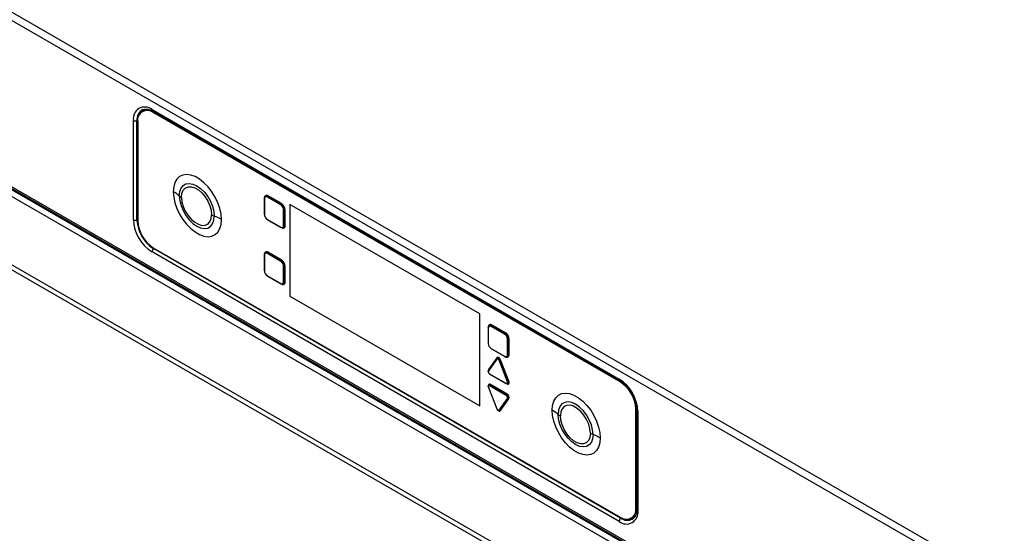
# Paper-space layout 'Specification Drawing' of a CAD drawing. Header units: millimetres. Extents: x 0 to 420, y 0 to 297.
# Tile 12 of 36: x 47 to 82, y 111 to 130. Entities that reach past the tile are written whole.
import ezdxf

# ---------------------------------------------------------------- set-up
doc = ezdxf.new("R2010")
doc.units = ezdxf.units.MM

psp = doc.layouts.new('Specification Drawing')

# ---------------------------------------------------------------- linework, layer by layer
at = {"color": 7, "linetype": 'Continuous', "lineweight": 25}
for p, q in [((36.717, 135.6872), (83.6061, 108.6187)), ((36.5913, 135.4695), (83.4803, 108.401)), ((38.1548, 128.6878), (81.9169, 103.4245)), ((38.3438, 128.5185), (81.8015, 103.4309)), ((51.4595, 126.3455), (51.4453, 126.3374)), ((51.7902, 126.4072), (68.2815, 116.887)), ((51.8155, 126.3512), (68.3068, 116.831)), ((51.8342, 126.2989), (51.8483, 126.307)), ((68.3176, 116.7832), (51.8342, 126.2989)), ((68.3318, 116.7913), (51.8483, 126.307)), ((68.3443, 116.8085), (51.853, 126.3287)), ((51.857, 126.3075), (68.3404, 116.7918)), ((51.1323, 122.5161), (51.1323, 126.0273)), ((51.2597, 122.4996), (51.2597, 126.0107)), ((51.2842, 125.9813), (51.2842, 122.4792)), ((40.665, 124.4895), (80.5694, 101.4532)), ((40.6205, 124.3396), (80.5249, 101.3033)), ((55.7512, 123.2576), (55.7512, 122.7133)), ((55.757, 123.2495), (55.757, 122.7051)), ((56.3322, 123.0372), (55.8608, 123.3093)), ((56.3459, 123.0615), (55.8745, 123.3336)), ((56.3597, 123.0857), (55.8883, 123.3579)), ((63.3629, 119.1853), (56.6547, 123.0579)), ((56.6547, 123.0579), (56.6547, 119.813)), ((56.6555, 123.0574), (56.6555, 119.8135)), ((56.4359, 122.3132), (56.4359, 122.8576)), ((56.4638, 122.313), (56.4638, 122.8574)), ((56.4917, 122.3128), (56.4917, 122.8571)), ((55.8608, 122.5255), (56.3322, 122.2533)), ((55.8649, 122.5163), (56.3363, 122.2442)), ((68.2815, 111.8564), (51.7902, 121.3766)), ((51.8342, 121.5266), (68.3176, 112.0109)), ((68.3309, 111.975), (51.8396, 121.4953)), ((56.3322, 121.0458), (55.8608, 121.3179)), ((56.3459, 121.07), (55.8745, 121.3422)), ((56.3597, 121.0943), (55.8883, 121.3664)), ((55.7512, 121.2662), (55.7512, 120.7218)), ((55.757, 121.258), (55.757, 120.7136)), ((56.4359, 120.3218), (56.4359, 120.8661)), ((56.4638, 120.3215), (56.4638, 120.8659)), ((56.4917, 120.3213), (56.4917, 120.8657)), ((55.8608, 120.534), (56.3322, 120.2619)), ((55.8649, 120.5249), (56.3363, 120.2527)), ((56.6555, 119.8135), (56.6547, 119.813)), ((56.6547, 119.813), (63.3629, 115.9405)), ((56.6555, 119.8135), (63.3629, 115.9414)), ((63.3629, 115.9405), (63.3629, 119.1853)), ((63.6551, 118.6948), (63.6551, 118.1504)), ((63.6609, 118.6866), (63.6609, 118.1423)), ((64.236, 118.4744), (63.7646, 118.7465)), ((64.2498, 118.4987), (63.7784, 118.7708)), ((64.2635, 118.5229), (63.7921, 118.7951)), ((64.3398, 117.7504), (64.3398, 118.2948)), ((64.3676, 117.7502), (64.3676, 118.2945)), ((64.3955, 117.75), (64.3955, 118.2943)), ((63.7646, 117.9627), (64.236, 117.6905)), ((63.7688, 117.9535), (64.2402, 117.6814)), ((63.9593, 117.6132), (63.6647, 117.1941)), ((63.9616, 117.5936), (63.6669, 117.1744)), ((63.9646, 117.6399), (63.6699, 117.2207)), ((64.3337, 116.7895), (64.0391, 117.5488)), ((64.3597, 116.7985), (64.0651, 117.5578)), ((64.3857, 116.8075), (64.0911, 117.5669)), ((63.7057, 117.0744), (64.295, 116.7343)), ((63.7099, 117.0653), (64.2991, 116.7251)), ((68.3176, 116.7832), (68.3318, 116.7913)), ((63.6624, 116.591), (63.9571, 115.8317)), ((63.6669, 116.5901), (63.9616, 115.8308)), ((64.295, 116.3051), (63.7057, 116.6453)), ((64.3087, 116.3294), (63.7195, 116.6696)), ((64.3225, 116.3537), (63.7332, 116.6938)), ((64.0391, 115.786), (64.3337, 116.2052)), ((64.0651, 115.7787), (64.3597, 116.1979)), ((64.0911, 115.7714), (64.3857, 116.1906)), ((68.8676, 115.8306), (68.8817, 115.8388)), ((68.8676, 112.3285), (68.8676, 115.8306)), ((68.8817, 112.3367), (68.8817, 115.8388)), ((68.8864, 115.846), (68.8864, 112.344)), ((68.9029, 112.33), (68.9029, 115.8411)), ((68.9036, 115.7973), (68.9036, 112.2862)), ((68.9394, 115.7474), (68.9394, 112.2363)), ((68.8676, 112.3285), (68.8817, 112.3367)), ((68.7065, 111.9724), (68.7206, 111.9806))]:
    psp.add_line(p, q, dxfattribs=at)
at = {"color": 8, "linetype": 'Continuous', "lineweight": 25}
for p, q in [((51.8522, 126.3048), (51.857, 126.3075)), ((51.853, 126.3287), (51.853, 126.3296)), ((42.7156, 125.9545), (81.833, 103.3726)), ((42.6135, 125.7776), (81.833, 103.1367)), ((68.3357, 116.7891), (68.3404, 116.7918)), ((68.8817, 115.8433), (68.8864, 115.846)), ((68.8817, 112.3412), (68.8864, 112.344)), ((68.9036, 112.3295), (68.9029, 112.33))]:
    psp.add_line(p, q, dxfattribs=at)
at = {"color": 8, "linetype": 'Continuous', "lineweight": 25, "flags": 128}
for points in [[(51.853, 126.3287), (51.7441, 126.3792), (51.6393, 126.403), (51.5427, 126.3991), (51.4581, 126.3678), (51.3886, 126.3102), (51.337, 126.2284), (51.3231, 126.1935)], [(63.6699, 117.2207), (63.6626, 117.2046), (63.6602, 117.1858)], [(63.7332, 116.6938), (63.7143, 116.7019), (63.6967, 116.7036), (63.6816, 116.6989), (63.6699, 116.6882), (63.6626, 116.672), (63.6602, 116.6516), (63.6605, 116.6427)], [(63.6669, 116.5901), (63.6649, 116.5901), (63.6634, 116.5903), (63.6625, 116.5908), (63.6624, 116.591)], [(63.9616, 115.8308), (63.9595, 115.8307), (63.958, 115.8309), (63.9572, 115.8315), (63.9571, 115.8317)], [(63.9664, 115.8398), (63.9762, 115.8203), (63.9913, 115.7981), (64.0089, 115.7795), (64.0278, 115.7657), (64.0468, 115.7577), (64.0644, 115.7559), (64.0795, 115.7606), (64.0911, 115.7714)], [(68.5208, 111.9386), (68.5581, 111.9331), (68.6546, 111.937), (68.7393, 111.9683), (68.8087, 112.026), (68.8603, 112.1077), (68.8921, 112.2103), (68.9029, 112.33)]]:
    psp.add_lwpolyline(points, dxfattribs=at)
at = {"color": 7, "linetype": 'Continuous', "lineweight": 25, "flags": 128}
for points in [[(51.4703, 126.4053), (51.5174, 126.4186), (51.6163, 126.4228)], [(54.2399, 122.524), (54.2254, 122.7127), (54.1825, 122.9117), (54.1126, 123.1142), (54.018, 123.3134), (53.9021, 123.5023), (53.7687, 123.6747), (53.6225, 123.8246), (53.4682, 123.9469), (53.3114, 124.0375), (53.1572, 124.0932), (53.0109, 124.1122), (52.8775, 124.0938), (52.7616, 124.0387), (52.667, 123.9487), (52.5971, 123.8269), (52.5542, 123.6775), (52.5397, 123.5055)], [(52.7523, 123.3596), (52.7678, 123.5094), (52.8134, 123.6337), (52.887, 123.7265), (52.9848, 123.7829), (53.1019, 123.8003), (53.2324, 123.7777), (53.3698, 123.7162), (53.5072, 123.619), (53.6377, 123.491), (53.7548, 123.3384), (53.8526, 123.169), (53.9262, 122.9914), (53.9718, 122.8143), (53.9873, 122.6467)], [(52.5397, 123.5055), (52.5542, 123.3167), (52.5971, 123.1177), (52.667, 122.9152), (52.7616, 122.716), (52.8775, 122.5271), (53.0109, 122.3547), (53.1572, 122.2048), (53.3114, 122.0825), (53.4682, 121.9919), (53.6225, 121.9362), (53.7687, 121.9172), (53.9021, 121.9356), (54.018, 121.9907), (54.1126, 122.0807), (54.1825, 122.2025), (54.2254, 122.3519), (54.2399, 122.524)], [(52.832, 123.305), (52.8474, 123.4426), (52.8927, 123.5545), (52.9654, 123.6341), (53.0611, 123.6767), (53.1743, 123.68), (53.2984, 123.6437), (53.4262, 123.5699), (53.5504, 123.4629), (53.6636, 123.3289), (53.7593, 123.1758), (53.8319, 123.0123), (53.8772, 122.8481), (53.8926, 122.6927)], [(52.7523, 123.3596), (52.7678, 123.192), (52.8134, 123.0149), (52.887, 122.8373), (52.9848, 122.6679), (53.1019, 122.5154), (53.2324, 122.3873), (53.3698, 122.2901), (53.5072, 122.2286), (53.6377, 122.206), (53.7548, 122.2234), (53.8526, 122.2798), (53.9262, 122.3726), (53.9718, 122.4969), (53.9873, 122.6467)], [(52.832, 123.305), (52.8474, 123.1495), (52.8927, 122.9853), (52.9654, 122.8219), (53.0611, 122.6687), (53.1743, 122.5348), (53.2984, 122.4278), (53.4262, 122.354), (53.5504, 122.3177), (53.6636, 122.3209), (53.7593, 122.3636), (53.8319, 122.4431), (53.8772, 122.555), (53.8926, 122.6927)], [(63.9593, 117.6132), (63.9607, 117.6148), (63.9631, 117.6167)], [(64.0391, 117.5488), (64.032, 117.5636), (64.0227, 117.5772), (64.0119, 117.5886), (64.0003, 117.597), (63.9888, 117.602), (63.978, 117.603), (63.9687, 117.6002), (63.9616, 117.5936)], [(64.0911, 117.5669), (64.0795, 117.591), (64.0644, 117.6132), (64.0468, 117.6318), (64.0278, 117.6456), (64.0089, 117.6536), (63.9913, 117.6554), (63.9762, 117.6507), (63.9646, 117.6399)], [(64.295, 116.7343), (64.3066, 116.7293), (64.3174, 116.7283), (64.3266, 116.7311), (64.3337, 116.7377), (64.3382, 116.7476), (64.3397, 116.7601), (64.3382, 116.7744), (64.3337, 116.7895)], [(64.3225, 116.7175), (64.3414, 116.7094), (64.359, 116.7077), (64.3741, 116.7124), (64.3857, 116.7231), (64.393, 116.7393), (64.3955, 116.7597), (64.393, 116.783), (64.3857, 116.8075)], [(63.7057, 116.6453), (63.6941, 116.6502), (63.6833, 116.6513), (63.6741, 116.6484), (63.6669, 116.6418), (63.6625, 116.6319), (63.6609, 116.6194), (63.6625, 116.6052), (63.6669, 116.5901)], [(65.9119, 115.7859), (65.9264, 115.9579), (65.9693, 116.1073), (66.0392, 116.2291), (66.1338, 116.3191), (66.2497, 116.3742), (66.3831, 116.3926), (66.5293, 116.3736), (66.6835, 116.3179), (66.8404, 116.2273), (66.9946, 116.105), (67.1409, 115.9551), (67.2743, 115.7828), (67.3902, 115.5938), (67.4848, 115.3946), (67.5547, 115.1921), (67.5976, 114.9931), (67.6121, 114.8044)], [(63.9616, 115.8308), (63.9687, 115.8159), (63.978, 115.8024), (63.9888, 115.791), (64.0003, 115.7825), (64.0119, 115.7776), (64.0227, 115.7765), (64.032, 115.7794), (64.0391, 115.786)], [(67.6121, 114.8044), (67.5976, 114.6323), (67.5547, 114.4829), (67.4848, 114.3611), (67.3902, 114.2711), (67.2743, 114.216), (67.1409, 114.1976), (66.9946, 114.2166), (66.8404, 114.2724), (66.6835, 114.3629), (66.5293, 114.4852), (66.3831, 114.6351), (66.2497, 114.8075), (66.1338, 114.9964), (66.0392, 115.1956), (65.9693, 115.3981), (65.9264, 115.5971), (65.9119, 115.7859)], [(67.3595, 114.9271), (67.344, 115.0947), (67.2984, 115.2718), (67.2248, 115.4495), (67.127, 115.6188), (67.0099, 115.7714), (66.8794, 115.8994), (66.742, 115.9967), (66.6046, 116.0581), (66.4741, 116.0807), (66.357, 116.0633), (66.2592, 116.0069), (66.1856, 115.9141), (66.1399, 115.7898), (66.1245, 115.6401)], [(67.2648, 114.9731), (67.2494, 115.1285), (67.2041, 115.2927), (67.1314, 115.4562), (67.0357, 115.6093), (66.9225, 115.7433), (66.7984, 115.8503), (66.6706, 115.9241), (66.5464, 115.9604), (66.4332, 115.9572), (66.3375, 115.9145), (66.2649, 115.8349), (66.2196, 115.7231), (66.2042, 115.5854)], [(67.3595, 114.9271), (67.344, 114.7773), (67.2984, 114.653), (67.2248, 114.5602), (67.127, 114.5038), (67.0099, 114.4864), (66.8794, 114.509), (66.742, 114.5705), (66.6046, 114.6677), (66.4741, 114.7958), (66.357, 114.9483), (66.2592, 115.1177), (66.1856, 115.2953), (66.1399, 115.4724), (66.1245, 115.6401)], [(67.2648, 114.9731), (67.2494, 114.8354), (67.2041, 114.7236), (67.1314, 114.644), (67.0357, 114.6013), (66.9225, 114.5981), (66.7984, 114.6344), (66.6706, 114.7082), (66.5464, 114.8152), (66.4332, 114.9492), (66.3375, 115.1023), (66.2649, 115.2657), (66.2196, 115.4299), (66.2042, 115.5854)], [(68.8592, 112.0638), (68.813, 111.9943), (68.7528, 111.9418)]]:
    psp.add_lwpolyline(points, dxfattribs=at)
at = {"color": 7, "linetype": 'Continuous', "lineweight": 25}
for centre, radius, start, end in [((51.5334, 126.0923), 0.4063, 50.79671, 189.21404), ((51.6195, 126.0357), 0.3397, 50.79671, 189.21404), ((51.6205, 125.989), 0.3912, 54.38242, 114.30712), ((51.6002, 125.9022), 0.4797, 57.64117, 88.80793), ((51.219, 126.1959), 0.1897, 242.78558, 282.40338), ((51.7508, 122.1275), 1.5878, 50.89694, 60.20928), ((53.1277, 123.8215), 0.5952, 230.89694, 240.20928), ((55.761, 123.2567), 0.00981, 115.99632, 174.83142), ((55.8367, 123.2947), 0.0815, 50.79671, 189.21404), ((55.8203, 123.2597), 0.0641, 50.79671, 189.21404), ((55.8916, 123.3079), 0.0309, 123.59687, 177.32186), ((55.8574, 123.3593), 0.0309, 303.59687, 357.32186), ((56.363, 123.0358), 0.0309, 123.59687, 177.32186), ((56.2107, 122.8473), 0.2254, 2.60548, 57.39452), ((56.3288, 123.0872), 0.0309, 303.59687, 357.32186), ((56.2051, 122.8441), 0.2869, 2.60548, 57.39452), ((54.2753, 123.3599), 0.7691, 240.16256, 248.01072), ((55.9822, 122.7153), 0.2254, 182.60548, 237.39452), ((56.45, 122.885), 0.0309, 242.68229, 296.39912), ((56.4775, 122.8297), 0.0309, 62.68229, 116.39912), ((52.5607, 122.5811), 1.4299, 182.60548, 237.39452), ((51.219, 122.6848), 0.1897, 242.78558, 282.40338), ((52.5186, 122.5568), 1.2602, 182.60548, 237.39452), ((52.4783, 122.5336), 1.1953, 182.60548, 237.39452), ((53.2191, 120.7442), 2.0517, 60.16256, 68.01072), ((56.3726, 122.303), 0.0641, 230.79671, 9.21404), ((56.4112, 122.2997), 0.0815, 230.79671, 9.21404), ((56.45, 122.3406), 0.0309, 242.68229, 296.39912), ((56.4775, 122.2853), 0.0309, 62.68229, 116.39912), ((51.9796, 121.3674), 0.1896, 137.5952, 177.21805), ((55.8367, 121.3033), 0.0815, 50.79671, 189.21404), ((55.8203, 121.2683), 0.0641, 50.79671, 189.21404), ((55.8916, 121.3165), 0.0309, 123.59687, 177.32186), ((55.8574, 121.3679), 0.0309, 303.59687, 357.32186), ((55.761, 121.2653), 0.00981, 115.99632, 174.83142), ((56.363, 121.0443), 0.0309, 123.59687, 177.32186), ((56.2107, 120.8559), 0.2254, 2.60548, 57.39452), ((56.3288, 121.0957), 0.0309, 303.59687, 357.32186), ((56.2051, 120.8526), 0.2869, 2.60548, 57.39452), ((55.9822, 120.7239), 0.2254, 182.60548, 237.39452), ((56.45, 120.8936), 0.0309, 242.68229, 296.39912), ((56.4775, 120.8383), 0.0309, 62.68229, 116.39912), ((56.3726, 120.3115), 0.0641, 230.79671, 9.21404), ((56.4112, 120.3083), 0.0815, 230.79671, 9.21404), ((56.45, 120.3492), 0.0309, 242.68229, 296.39912), ((56.4775, 120.2939), 0.0309, 62.68229, 116.39912), ((63.6648, 118.6939), 0.00981, 115.99632, 174.83142), ((63.7406, 118.7319), 0.0815, 50.79671, 189.21404), ((63.7242, 118.6969), 0.0641, 50.79671, 189.21404), ((63.7955, 118.7451), 0.0309, 123.59687, 177.32186), ((63.7613, 118.7965), 0.0309, 303.59687, 357.32186), ((64.2327, 118.5244), 0.0309, 303.59687, 357.32186), ((64.109, 118.2813), 0.2869, 2.60548, 57.39452), ((64.2669, 118.473), 0.0309, 123.59687, 177.32186), ((64.1146, 118.2845), 0.2254, 2.60548, 57.39452), ((64.3539, 118.3222), 0.0309, 242.68229, 296.39912), ((64.3814, 118.2669), 0.0309, 62.68229, 116.39912), ((63.8861, 118.1525), 0.2254, 182.60548, 237.39452), ((64.0275, 117.6242), 0.0763, 278.77427, 299.54959), ((64.1028, 117.4915), 0.0763, 98.77427, 119.54959), ((64.2765, 117.7402), 0.0641, 230.79671, 9.21404), ((64.3151, 117.7369), 0.0815, 230.79671, 9.21404), ((64.3539, 117.7778), 0.0309, 242.68229, 296.39912), ((64.3814, 117.7225), 0.0309, 62.68229, 116.39912), ((63.7459, 117.1475), 0.0834, 161.22155, 241.18981), ((64.3221, 116.8649), 0.0763, 278.77427, 299.54959), ((64.3974, 116.7321), 0.0763, 98.77427, 119.54959), ((67.511, 115.6824), 1.4299, 2.60548, 57.39452), ((67.6735, 115.7763), 1.1953, 2.60548, 57.39452), ((67.6877, 115.7844), 1.1953, 2.60548, 57.39452), ((67.7009, 115.7921), 1.1868, 2.60548, 57.39452), ((63.6714, 116.5879), 0.00947, 108.1093, 160.9548), ((63.7365, 116.6438), 0.0309, 123.59687, 177.32186), ((63.7024, 116.6953), 0.0309, 303.59687, 357.32186), ((64.3258, 116.3037), 0.0309, 123.59687, 177.32186), ((64.2548, 116.232), 0.0834, 341.22155, 61.18981), ((64.2916, 116.3551), 0.0309, 303.59687, 357.32186), ((64.2569, 116.2344), 0.1361, 341.22155, 61.18981), ((64.3514, 116.2181), 0.0219, 216.22522, 292.43045), ((64.3681, 116.1776), 0.0219, 36.22522, 112.43045), ((63.9601, 115.8466), 0.00947, 288.1093, 340.9548), ((64.0568, 115.7989), 0.0219, 216.22522, 292.43045), ((64.0735, 115.7585), 0.0219, 36.22522, 112.43045), ((65.123, 114.4079), 1.5878, 50.89694, 60.20928), ((66.4999, 116.102), 0.5952, 230.89694, 240.20928), ((67.6475, 115.6403), 0.7691, 240.16256, 248.01072), ((66.5913, 113.0246), 2.0517, 60.16256, 68.01072), ((68.5323, 112.2742), 0.3397, 230.79671, 9.21404), ((68.5118, 112.2896), 0.373, 304.05635, 7.25583), ((68.4069, 112.3242), 0.4799, 331.21937, 2.3594), ((68.5383, 112.1712), 0.4063, 230.79671, 9.21404), ((68.4709, 111.8472), 0.1896, 137.5952, 177.21805)]:
    psp.add_arc(centre, radius, start, end, dxfattribs=at)
at = {"color": 8, "linetype": 'Continuous', "lineweight": 25}
for centre, radius, start, end in [((51.6356, 126.0637), 0.3796, 115.8203, 188.02167), ((51.8509, 126.4009), 0.061, 174.14104, 234.54678), ((51.2709, 125.9562), 0.0557, 75.57208, 101.58229), ((55.7608, 123.2583), 0.00962, 184.1709, 247.14925), ((55.7608, 122.714), 0.00962, 184.1709, 247.14925), ((51.2709, 122.4449), 0.0558, 76.21734, 101.56632), ((55.8703, 122.5243), 0.00962, 172.85554, 235.83228), ((56.3417, 122.2521), 0.00962, 172.85554, 235.83228), ((51.7979, 121.5323), 0.0558, 318.43183, 343.78859), ((55.7608, 121.2669), 0.00962, 184.1709, 247.14925), ((55.7608, 120.7225), 0.00962, 184.1709, 247.14925), ((55.8703, 120.5328), 0.00962, 172.85554, 235.83228), ((56.3417, 120.2607), 0.00962, 172.85554, 235.83228), ((63.6647, 118.6955), 0.00962, 184.1709, 247.14925), ((63.6647, 118.1511), 0.00962, 184.1709, 247.14925), ((63.7742, 117.9615), 0.00962, 172.85554, 235.83228), ((63.973, 117.6048), 0.016, 148.36612, 224.52026), ((63.9531, 117.6287), 0.016, 328.36612, 44.52026), ((64.2456, 117.6893), 0.00962, 172.85554, 235.83228), ((63.6784, 117.1856), 0.016, 148.36612, 224.52026), ((63.6554, 117.2084), 0.0191, 358.75296, 40.38472), ((63.7153, 117.0732), 0.00962, 172.85554, 235.83228), ((68.3423, 116.8807), 0.0611, 174.16691, 234.25175), ((64.3045, 116.7331), 0.00962, 172.85554, 235.83228), ((68.9644, 115.8032), 0.0611, 185.63524, 245.84771), ((68.9643, 112.292), 0.061, 185.45679, 245.86335), ((68.2892, 112.012), 0.0557, 318.41585, 344.43424), ((68.5684, 112.2959), 0.3992, 233.47899, 297.50356)]:
    psp.add_arc(centre, radius, start, end, dxfattribs=at)
at = {"color": 7, "linetype": 'Continuous', "lineweight": 25}
for points, knots in [([(51.613, 126.4207), (51.6337, 126.4185), (51.6848, 126.413), (51.757, 126.3837), (51.805, 126.3571), (51.8155, 126.3512)], [0, 0, 0, 0, 0.3476676, 0.857366, 1, 1, 1, 1]), ([(63.6647, 117.1941), (63.6611, 117.1868), (63.6541, 117.1727), (63.6551, 117.1458), (63.6636, 117.1173), (63.6804, 117.0896), (63.6973, 117.073), (63.7076, 117.0667), (63.7099, 117.0653)], [0, 0, 0, 0, 0.18389028, 0.35467799, 0.55016128, 0.74690975, 0.9447141, 1, 1, 1, 1]), ([(63.6615, 117.1589), (63.6611, 117.162), (63.6598, 117.1715), (63.6619, 117.1853), (63.6662, 117.1935), (63.6684, 117.1976)], [0, 0, 0, 0, 0.197439, 0.5987195, 1, 1, 1, 1]), ([(68.3068, 116.831), (68.3261, 116.8191), (68.3828, 116.7844), (68.4784, 116.7063), (68.5873, 116.5912), (68.6866, 116.4569), (68.7713, 116.3097), (68.8377, 116.1561), (68.8824, 116.0037), (68.9015, 115.8834), (68.9031, 115.8184), (68.9036, 115.7973)], [0, 0, 0, 0, 0.06424608, 0.18817662, 0.31295751, 0.43845234, 0.56435752, 0.69028013, 0.81567501, 0.94014151, 1, 1, 1, 1]), ([(68.9036, 112.2862), (68.903, 112.2646), (68.9012, 112.2019), (68.8864, 112.1229), (68.8652, 112.0815), (68.8569, 112.0652)], [0, 0, 0, 0, 0.2414019, 0.702233, 1, 1, 1, 1])]:
    psp.add_open_spline(points, degree=3, knots=knots, dxfattribs=at)
for points in [[(55.7566, 123.2656), (55.7584, 123.2824), (55.762, 123.316), (55.7892, 123.3452), (55.8282, 123.3542), (55.8591, 123.3405), (55.8745, 123.3336)], [(56.3459, 123.0615), (56.3614, 123.0505), (56.3922, 123.0286), (56.4312, 122.9746), (56.4585, 122.9139), (56.462, 122.8762), (56.4638, 122.8574)], [(56.4638, 122.313), (56.462, 122.2962), (56.4585, 122.2626), (56.4312, 122.2333), (56.3922, 122.2243), (56.3614, 122.2381), (56.3459, 122.2449)], [(55.7566, 121.2741), (55.7584, 121.2909), (55.762, 121.3245), (55.7892, 121.3538), (55.8282, 121.3628), (55.8591, 121.349), (55.8745, 121.3422)], [(56.3459, 121.07), (56.3614, 121.0591), (56.3922, 121.0372), (56.4312, 120.9832), (56.4585, 120.9225), (56.462, 120.8848), (56.4638, 120.8659)], [(56.4638, 120.3215), (56.462, 120.3047), (56.4585, 120.2711), (56.4312, 120.2419), (56.3922, 120.2329), (56.3614, 120.2466), (56.3459, 120.2535)], [(63.6605, 118.7027), (63.6623, 118.7196), (63.6658, 118.7532), (63.6931, 118.7824), (63.7321, 118.7914), (63.7629, 118.7777), (63.7784, 118.7708)], [(64.2498, 118.4987), (64.2652, 118.4877), (64.2961, 118.4658), (64.3351, 118.4118), (64.3623, 118.3511), (64.3659, 118.3134), (64.3676, 118.2945)], [(63.9631, 117.6168), (63.966, 117.62), (63.9718, 117.6265), (63.9843, 117.63), (63.9987, 117.6287), (64.0141, 117.6221), (64.0295, 117.6109), (64.0439, 117.5957), (64.0564, 117.5776), (64.0622, 117.5644), (64.0651, 117.5578)], [(64.3676, 117.7502), (64.3659, 117.7334), (64.3623, 117.6997), (64.3351, 117.6705), (64.2961, 117.6615), (64.2652, 117.6752), (64.2498, 117.6821)], [(64.3597, 116.7985), (64.362, 116.7918), (64.3664, 116.7785), (64.3683, 116.7595), (64.3663, 116.7429), (64.3603, 116.7297), (64.3509, 116.7209), (64.3385, 116.7172), (64.3241, 116.7183), (64.3139, 116.7234), (64.3087, 116.7259)], [(63.6684, 116.597), (63.6662, 116.6036), (63.6617, 116.6169), (63.6599, 116.6359), (63.6619, 116.6526), (63.6679, 116.6657), (63.6773, 116.6745), (63.6897, 116.6783), (63.704, 116.6771), (63.7143, 116.6721), (63.7195, 116.6696)], [(64.3087, 116.3294), (64.3139, 116.326), (64.3241, 116.3191), (64.3385, 116.3037), (64.3509, 116.2857), (64.3603, 116.266), (64.3663, 116.2459), (64.3683, 116.227), (64.3664, 116.2101), (64.362, 116.2019), (64.3597, 116.1979)], [(64.0651, 115.7787), (64.0622, 115.7754), (64.0564, 115.769), (64.0439, 115.7654), (64.0295, 115.7668), (64.0141, 115.7733), (63.9987, 115.7846), (63.9843, 115.7998), (63.9718, 115.8178), (63.966, 115.831), (63.9631, 115.8376)]]:
    psp.add_open_spline(points, degree=3, dxfattribs=at)

doc.saveas('drawing.dxf')
